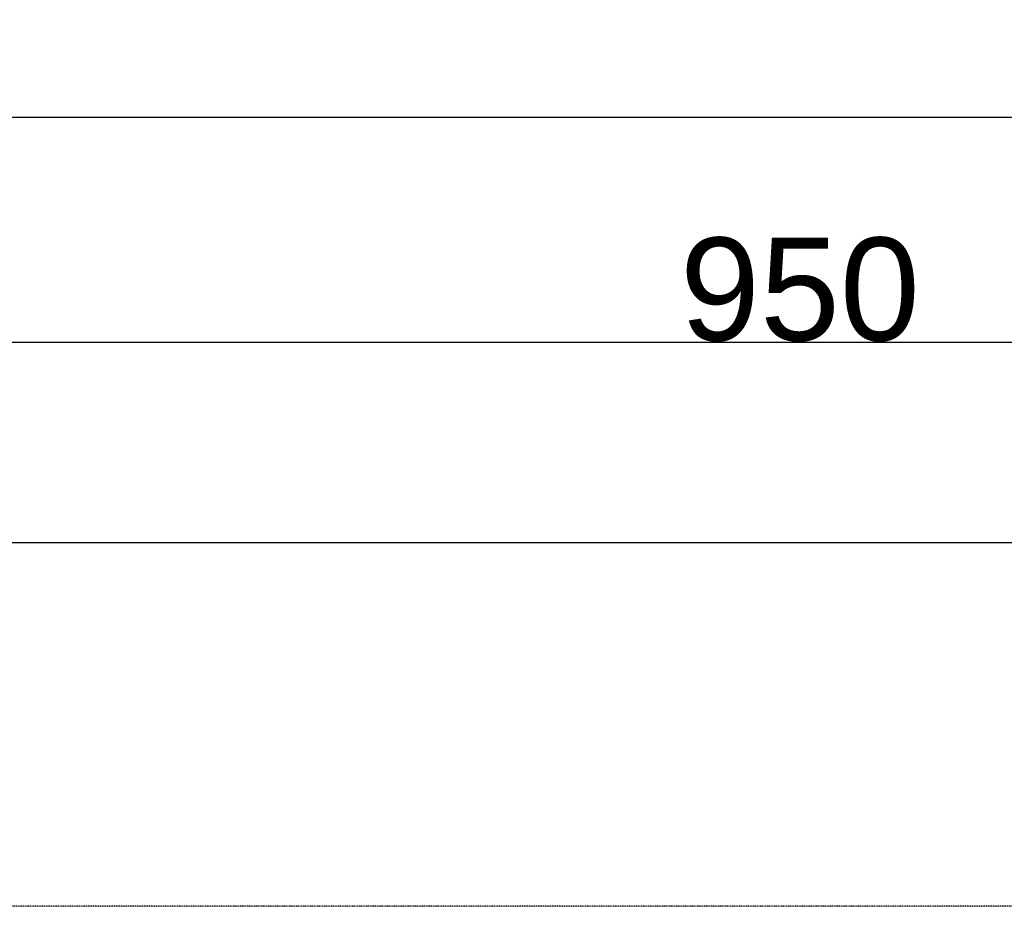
# Model space of a CAD drawing. Extents: x -90708 to 277869, y -117 to 207445.
# Tile 7 of 233: x -87333 to -86855, y 126418 to 126849. Entities that reach past the tile are written whole.
import ezdxf

# ---------------------------------------------------------------- set-up
doc = ezdxf.new("R2010")
doc.units = 0
doc.header["$MEASUREMENT"] = 0
doc.header["$PDMODE"] = 3
doc.header["$PDSIZE"] = 0.005
doc.linetypes.add('DASHDOT', pattern=[1, 0.5, -0.25, 0, -0.25])
doc.layers.get('Defpoints').update_dxf_attribs({"linetype": 'CONTINUOUS'})
doc.layers.add('ARQ-COTAS', color=20, linetype='CONTINUOUS', lineweight=18)
doc.layers.add('ARQ-DETALHES', color=7, linetype='CONTINUOUS')
doc.layers.add('ARQ-GRELHAS', color=30, linetype='CONTINUOUS')
doc.styles.add('ARIAL', font='arial.ttf')
doc.dimstyles.new('COTA-50', dxfattribs={"dimscale": 0, "dimtxt": 50, "dimasz": 50, "dimexe": 25, "dimexo": 50, "dimgap": 0.04, "dimtad": 1, "dimdec": 0, "dimzin": 9, "dimdsep": 46, "dimtxsty": 'ARIAL', "dimcen": 1, "dimdle": 75, "dimclrd": 256, "dimclre": 256, "dimclrt": 2, "dimaunit": 1, "dimadec": 0, "dimazin": 0, "dimtfac": 2, "dimtdec": 0, "dimtmove": 2, "dimatfit": 0, "dimfxl": 0.05, "dimtolj": 1, "dimtzin": 4, "dimarcsym": 0})

# ---------------------------------------------------------------- blocks, each defined once
blk = doc.blocks.new('*D1124')
at = {"layer": 'ARQ-COTAS', "lineweight": -2, "transparency": 16777216}
for p, q in [((-87611.67, 126776.83), (-87611.67, 126570.13)), ((-84096.67, 126776.83), (-84096.67, 126570.13)), ((-84146.67, 126595.13), (-87561.67, 126595.13))]:
    blk.add_line(p, q, dxfattribs=at)
at = {"layer": 'ARQ-COTAS', "transparency": 16777216}
for points in [[(-87561.67, 126603.46), (-87561.67, 126586.79), (-87611.67, 126595.13)], [(-84146.67, 126603.46), (-84146.67, 126586.79), (-84096.67, 126595.13)]]:
    blk.add_solid(points, dxfattribs=at)
at = {"layer": 'Defpoints', "color": 0, "transparency": 16777216}
for p in [(-87611.67, 126826.83), (-84096.67, 126826.83), (-87611.67, 126595.13)]:
    blk.add_point(p, dxfattribs=at)
at = {"layer": 'ARQ-COTAS', "color": 2, "transparency": 16777216, "insert": (-85854.17, 126620.71), "char_height": 50, "attachment_point": 5, "style": 'ARIAL'}
blk.add_mtext('\\A1;3515', dxfattribs=at)
blk = doc.blocks.new('*D1130')
at = {"layer": 'ARQ-COTAS', "lineweight": -2, "transparency": 16777216}
for p, q in [((-87429.32, 126826.83), (-87429.32, 126667.53)), ((-86479.37, 126826.83), (-86479.37, 126667.53)), ((-86529.37, 126692.53), (-87379.32, 126692.53))]:
    blk.add_line(p, q, dxfattribs=at)
at = {"layer": 'ARQ-COTAS', "transparency": 16777216}
for points in [[(-87379.32, 126700.87), (-87379.32, 126684.2), (-87429.32, 126692.53)], [(-86529.37, 126700.87), (-86529.37, 126684.2), (-86479.37, 126692.53)]]:
    blk.add_solid(points, dxfattribs=at)
at = {"layer": 'Defpoints', "color": 0, "transparency": 16777216}
for p in [(-87429.32, 126876.83), (-86479.37, 126876.83), (-87429.32, 126692.53)]:
    blk.add_point(p, dxfattribs=at)
at = {"layer": 'ARQ-COTAS', "color": 2, "transparency": 16777216, "insert": (-86954.35, 126718.1), "char_height": 50, "attachment_point": 5, "style": 'ARIAL'}
blk.add_mtext('\\A1;950', dxfattribs=at)

msp = doc.modelspace()

# ---------------------------------------------------------------- linework, layer by layer
at = {"layer": 'ARQ-DETALHES'}
msp.add_line((-84096.672, 126801.83), (-87611.674, 126801.83), dxfattribs=at)
at = {"layer": 'ARQ-GRELHAS', "linetype": 'DASHDOT', "ltscale": 0.05}
msp.add_lwpolyline([(-82837.173, 126418.457), (-90470.173, 126418.457), (-90470.173, 130419.457), (-82837.173, 130419.457)], close=True, dxfattribs=at)

# ---------------------------------------------------------------- dimensions: what is measured, and where the dimension line sits
at = {"layer": 'ARQ-COTAS'}
for base, p1, p2, picture, middle in [((-87429.321, 126692.533), (-86479.37, 126876.83), (-87429.321, 126876.83), '*D1130', (-86954.346, 126718.101)), ((-87611.674, 126595.126), (-84096.672, 126826.83), (-87611.674, 126826.83), '*D1124', (-85854.173, 126620.712))]:
    dim = msp.add_linear_dim(base=base, p1=p1, p2=p2, angle=180, dimstyle='COTA-50', override={"dimscale": 1}, dxfattribs=at)
    dim.commit()
    dim.dimension.update_dxf_attribs({"geometry": picture, "text_midpoint": middle})

doc.saveas('drawing.dxf')
